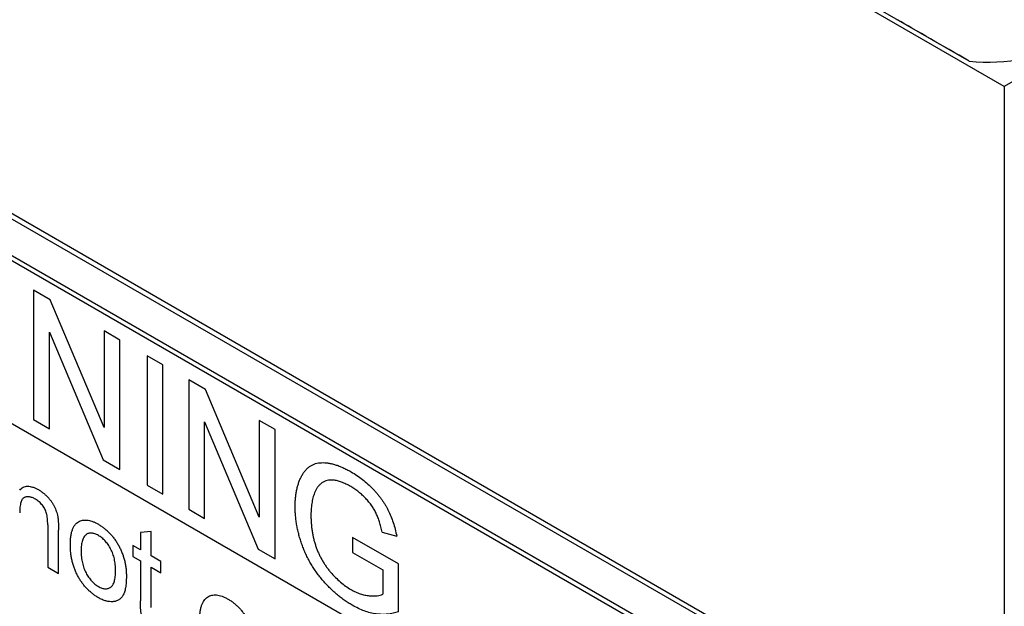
# Model space of a CAD drawing. Header units: inches. Extents: x 5.2 to 30.7, y 2.4 to 19.4.
# Tile 32 of 49: x 27.618 to 28.395, y 13.294 to 13.757. Entities that reach past the tile are written whole.
import ezdxf

# ---------------------------------------------------------------- set-up
doc = ezdxf.new("R2010")
doc.units = ezdxf.units.IN
doc.header["$MEASUREMENT"] = 0

msp = doc.modelspace()

# ---------------------------------------------------------------- linework, layer by layer
at = {"color": 7, "linetype": 'Continuous', "lineweight": 25}
for p, q in [((28.36684, 13.72434), (26.3933, 14.86364)), ((28.39442, 13.70434), (26.98374, 14.51871)), ((29.44447, 14.31053), (28.39442, 13.70434)), ((28.39088, 13.14991), (26.87088, 14.02739)), ((28.39442, 13.15195), (26.87441, 14.02943)), ((28.36238, 13.1334), (26.89209, 13.98218)), ((28.36592, 13.13544), (26.89563, 13.98422)), ((26.89209, 13.85388), (28.36238, 13.0051)), ((28.39442, 13.70434), (28.39442, 12.28438)), ((27.35743, 13.58524), (28.36238, 13.0051)), ((27.64224, 13.53594), (27.62907, 13.54354)), ((27.62907, 13.54354), (27.62907, 13.44147)), ((27.68459, 13.43532), (27.64224, 13.53594)), ((27.69706, 13.50429), (27.68459, 13.51149)), ((27.68459, 13.51149), (27.68459, 13.43532)), ((27.64153, 13.43428), (27.64153, 13.51044)), ((27.64153, 13.51044), (27.68389, 13.40983)), ((27.69706, 13.40222), (27.69706, 13.50429)), ((27.73106, 13.48467), (27.71859, 13.49186)), ((27.71859, 13.49186), (27.71859, 13.38979)), ((27.73106, 13.3826), (27.73106, 13.48467)), ((27.76463, 13.46529), (27.75145, 13.47289)), ((27.75145, 13.47289), (27.75145, 13.37082)), ((27.80698, 13.36467), (27.76463, 13.46529)), ((27.62907, 13.44147), (27.64153, 13.43428)), ((27.76392, 13.36363), (27.76392, 13.43979)), ((27.76392, 13.43979), (27.80627, 13.33918)), ((27.81944, 13.43364), (27.80698, 13.44084)), ((27.80698, 13.44084), (27.80698, 13.36467)), ((27.81944, 13.33157), (27.81944, 13.43364)), ((27.68389, 13.40983), (27.69706, 13.40222)), ((27.71859, 13.38979), (27.73106, 13.3826)), ((27.75145, 13.37082), (27.76392, 13.36363)), ((27.64018, 13.35849), (27.64018, 13.32509)), ((27.64868, 13.32018), (27.64868, 13.35441)), ((27.72177, 13.35313), (27.71327, 13.35245)), ((27.71327, 13.35245), (27.71327, 13.33884)), ((27.72177, 13.33393), (27.72177, 13.35313)), ((27.9169, 13.32766), (27.88064, 13.34859)), ((27.88064, 13.34859), (27.88064, 13.33681)), ((27.90404, 13.35272), (27.91545, 13.34945)), ((27.71327, 13.33884), (27.70732, 13.34227)), ((27.70732, 13.34227), (27.70732, 13.33344)), ((27.70732, 13.33344), (27.71327, 13.33)), ((27.72942, 13.32951), (27.72177, 13.33393)), ((27.80627, 13.33918), (27.81944, 13.33157)), ((27.88064, 13.33681), (27.90443, 13.32307)), ((27.64018, 13.32509), (27.64868, 13.32018)), ((27.71327, 13.33), (27.71327, 13.29861)), ((27.72177, 13.29335), (27.72177, 13.3251)), ((27.72177, 13.3251), (27.72942, 13.32068)), ((27.72942, 13.32068), (27.72942, 13.32951)), ((27.9169, 13.28989), (27.9169, 13.32766)), ((27.90443, 13.32307), (27.90443, 13.30373))]:
    msp.add_line(p, q, dxfattribs=at)
msp.add_arc((28.38213, 13.87354), 0.14998, 264.14931, 297.63517, dxfattribs=at)
msp.add_ellipse((28.38098, 13.71617), major_axis=(0.1, -0.05774), ratio=0.00007, start_param=1.712734, end_param=2.356235, dxfattribs=at)
for points, knots in [([(27.83531, 13.37296), (27.83533, 13.37417), (27.83536, 13.37657), (27.83561, 13.38004), (27.83604, 13.38334), (27.83663, 13.38649), (27.83737, 13.38948), (27.83829, 13.39231), (27.83939, 13.39497), (27.84064, 13.39746), (27.84204, 13.39976), (27.84363, 13.40172), (27.84532, 13.40348), (27.84722, 13.40484), (27.84921, 13.40601), (27.85138, 13.40681), (27.85369, 13.40735), (27.85614, 13.40759), (27.85871, 13.40755), (27.86138, 13.40728), (27.86416, 13.40674), (27.86701, 13.40598), (27.86997, 13.40493), (27.87303, 13.40367), (27.87618, 13.40213), (27.87832, 13.40094), (27.8794, 13.40034)], [0, 0, 0, 0, 0.044166, 0.087712, 0.131033, 0.173745, 0.216216, 0.25865, 0.301202, 0.343925, 0.386289, 0.427414, 0.46767, 0.507345, 0.546586, 0.58565, 0.624788, 0.664254, 0.704074, 0.744334, 0.784891, 0.825992, 0.867977, 0.91081, 0.954848, 1, 1, 1, 1]), ([(27.8794, 13.40034), (27.88096, 13.39939), (27.884, 13.39755), (27.88847, 13.39432), (27.89269, 13.39075), (27.89603, 13.38753), (27.89854, 13.38482), (27.90032, 13.38277), (27.90199, 13.3807), (27.90357, 13.37861), (27.90503, 13.37646), (27.90638, 13.3743), (27.90764, 13.37211), (27.90918, 13.36912), (27.91095, 13.36519), (27.91272, 13.36022), (27.91428, 13.35491), (27.91505, 13.35131), (27.91545, 13.34945)], [0, 0, 0, 0, 0.0962417, 0.1880436, 0.2770164, 0.3631734, 0.4052611, 0.4459839, 0.4854695, 0.5241626, 0.5618271, 0.5992443, 0.6355603, 0.6719857, 0.7462559, 0.8249527, 0.9094319, 1, 1, 1, 1]), ([(27.61808, 13.38598), (27.61852, 13.38643), (27.61938, 13.3873), (27.62087, 13.38824), (27.62253, 13.3888), (27.6243, 13.38904), (27.62624, 13.38887), (27.62831, 13.38837), (27.63053, 13.38751), (27.63205, 13.38668), (27.63283, 13.38625)], [0, 0, 0, 0, 0.128951, 0.252973, 0.373396, 0.492638, 0.612688, 0.736276, 0.865056, 1, 1, 1, 1]), ([(27.87917, 13.38869), (27.87791, 13.38938), (27.87547, 13.39072), (27.87194, 13.39225), (27.86867, 13.39327), (27.86568, 13.39376), (27.86297, 13.3938), (27.86052, 13.3935), (27.85835, 13.39279), (27.85646, 13.39169), (27.85482, 13.39029), (27.85336, 13.38869), (27.85209, 13.38687), (27.85141, 13.38546), (27.85107, 13.38476)], [0, 0, 0, 0, 0.106841, 0.206857, 0.301553, 0.390955, 0.476129, 0.556665, 0.634465, 0.709591, 0.783322, 0.855747, 0.927791, 1, 1, 1, 1]), ([(27.90404, 13.35272), (27.90371, 13.35412), (27.90308, 13.35681), (27.90197, 13.36069), (27.90068, 13.36424), (27.8993, 13.3675), (27.89765, 13.37057), (27.89574, 13.37355), (27.8935, 13.37647), (27.89099, 13.37932), (27.88826, 13.38204), (27.88536, 13.38452), (27.88231, 13.38679), (27.88023, 13.38805), (27.87917, 13.38869)], [0, 0, 0, 0, 0.0970736, 0.1859177, 0.2661171, 0.3394023, 0.409907, 0.4831125, 0.5604586, 0.6427393, 0.7286314, 0.8161028, 0.9060966, 1, 1, 1, 1]), ([(27.63047, 13.37878), (27.63005, 13.37901), (27.62924, 13.37946), (27.62803, 13.37999), (27.62687, 13.38033), (27.62575, 13.3806), (27.62469, 13.38066), (27.62365, 13.38062), (27.62267, 13.38041), (27.62172, 13.38007), (27.62083, 13.37954), (27.6201, 13.37867), (27.61948, 13.37754), (27.61895, 13.37615), (27.61857, 13.37447), (27.61828, 13.37252), (27.6181, 13.37029), (27.61809, 13.36868), (27.61808, 13.36784)], [0, 0, 0, 0, 0.05474, 0.107494, 0.159432, 0.210592, 0.261398, 0.312429, 0.36439, 0.41773, 0.472461, 0.530716, 0.592905, 0.660261, 0.734487, 0.815792, 0.903972, 1, 1, 1, 1]), ([(27.63283, 13.38625), (27.63352, 13.38584), (27.63487, 13.38502), (27.63684, 13.38354), (27.63874, 13.38187), (27.64053, 13.38005), (27.64216, 13.37813), (27.64362, 13.3762), (27.64482, 13.37421), (27.64582, 13.37221), (27.64664, 13.37019), (27.64731, 13.36811), (27.64787, 13.36598), (27.64811, 13.36456), (27.64824, 13.36383)], [0, 0, 0, 0, 0.09645, 0.190682, 0.281885, 0.372981, 0.460286, 0.541495, 0.618093, 0.691476, 0.764762, 0.840053, 0.91821, 1, 1, 1, 1]), ([(27.85107, 13.38476), (27.85056, 13.38346), (27.84954, 13.38087), (27.84854, 13.37642), (27.84789, 13.37158), (27.84781, 13.36807), (27.84777, 13.36629)], [0, 0, 0, 0, 0.242983, 0.489083, 0.740679, 1, 1, 1, 1]), ([(27.64018, 13.35849), (27.64017, 13.35938), (27.64016, 13.36105), (27.63999, 13.36346), (27.63971, 13.36558), (27.6393, 13.36746), (27.63874, 13.36918), (27.63799, 13.37082), (27.63708, 13.37242), (27.63599, 13.37395), (27.63476, 13.37539), (27.63342, 13.37671), (27.63198, 13.37785), (27.63098, 13.37847), (27.63047, 13.37878)], [0, 0, 0, 0, 0.125547, 0.2341541, 0.3271291, 0.4054107, 0.4747873, 0.5436331, 0.6135142, 0.6863842, 0.7612373, 0.8376623, 0.9168919, 1, 1, 1, 1]), ([(27.88037, 13.29509), (27.8793, 13.29573), (27.87718, 13.29699), (27.87403, 13.29913), (27.87096, 13.30138), (27.86797, 13.30381), (27.86505, 13.30639), (27.8622, 13.30914), (27.85943, 13.31204), (27.85674, 13.31507), (27.85418, 13.31824), (27.85176, 13.3215), (27.84951, 13.32485), (27.84741, 13.32829), (27.84549, 13.33181), (27.84371, 13.33541), (27.84213, 13.3391), (27.84069, 13.34285), (27.83942, 13.34664), (27.83832, 13.35044), (27.8374, 13.35422), (27.83664, 13.358), (27.83604, 13.36177), (27.83561, 13.36552), (27.83536, 13.36927), (27.83533, 13.37172), (27.83531, 13.37296)], [0, 0, 0, 0, 0.044699, 0.088796, 0.131912, 0.174225, 0.21638, 0.258301, 0.299833, 0.341459, 0.382703, 0.423098, 0.463002, 0.502657, 0.541964, 0.581674, 0.621727, 0.662298, 0.703372, 0.744354, 0.78565, 0.827265, 0.869336, 0.911963, 0.955548, 1, 1, 1, 1]), ([(27.64824, 13.36383), (27.64828, 13.36357), (27.64836, 13.36301), (27.64843, 13.36213), (27.64851, 13.36112), (27.64858, 13.35999), (27.64861, 13.35877), (27.64866, 13.35741), (27.64866, 13.35596), (27.64867, 13.35494), (27.64868, 13.35441)], [0, 0, 0, 0, 0.0795145, 0.1701305, 0.275678, 0.3943858, 0.5262378, 0.6697567, 0.8282074, 1, 1, 1, 1]), ([(27.84777, 13.36629), (27.84778, 13.36518), (27.84779, 13.36301), (27.84801, 13.35971), (27.84829, 13.3565), (27.84874, 13.35334), (27.84928, 13.35026), (27.84995, 13.34724), (27.85077, 13.34428), (27.85169, 13.34138), (27.85273, 13.33856), (27.8539, 13.33583), (27.85518, 13.33317), (27.85657, 13.33061), (27.85806, 13.3281), (27.85967, 13.3257), (27.86141, 13.32338), (27.86384, 13.32041), (27.86705, 13.31698), (27.87103, 13.31327), (27.87514, 13.31006), (27.87792, 13.30834), (27.87933, 13.30747)], [0, 0, 0, 0, 0.053538, 0.104883, 0.154435, 0.202077, 0.247846, 0.291965, 0.335047, 0.37675, 0.417413, 0.45728, 0.496143, 0.534506, 0.572835, 0.611177, 0.649576, 0.688923, 0.767064, 0.844414, 0.921553, 1, 1, 1, 1]), ([(27.65802, 13.34276), (27.65805, 13.34399), (27.65809, 13.34637), (27.65842, 13.34967), (27.65899, 13.35258), (27.65978, 13.35512), (27.66081, 13.35727), (27.66208, 13.35903), (27.66355, 13.36044), (27.66473, 13.36105), (27.66532, 13.36135)], [0, 0, 0, 0, 0.148743, 0.287828, 0.419547, 0.543761, 0.661832, 0.776707, 0.888407, 1, 1, 1, 1]), ([(27.66532, 13.36135), (27.66583, 13.36155), (27.66685, 13.36194), (27.66851, 13.36221), (27.67024, 13.36228), (27.67206, 13.36211), (27.67396, 13.36169), (27.67595, 13.36101), (27.67802, 13.36012), (27.67943, 13.35934), (27.68015, 13.35894)], [0, 0, 0, 0, 0.124302, 0.246336, 0.367599, 0.489098, 0.612371, 0.737766, 0.866431, 1, 1, 1, 1]), ([(27.68015, 13.35894), (27.68094, 13.35845), (27.68249, 13.35751), (27.68477, 13.35586), (27.68693, 13.35401), (27.68899, 13.35201), (27.69093, 13.34982), (27.69277, 13.34748), (27.69448, 13.34495), (27.69608, 13.34228), (27.69752, 13.33949), (27.69878, 13.33661), (27.69985, 13.33367), (27.70073, 13.33065), (27.7014, 13.32757), (27.70187, 13.32442), (27.70217, 13.32121), (27.7022, 13.3191), (27.70222, 13.31803)], [0, 0, 0, 0, 0.064148, 0.125517, 0.185171, 0.243479, 0.301291, 0.358638, 0.417072, 0.476329, 0.536519, 0.596593, 0.65777, 0.720728, 0.785986, 0.853812, 0.925134, 1, 1, 1, 1]), ([(27.68015, 13.3501), (27.67967, 13.35037), (27.67873, 13.35088), (27.67734, 13.35145), (27.67602, 13.35181), (27.67476, 13.352), (27.67356, 13.35198), (27.67242, 13.35178), (27.67136, 13.35135), (27.67036, 13.35077), (27.66945, 13.34995), (27.66867, 13.34891), (27.668, 13.34764), (27.66746, 13.34613), (27.66704, 13.3444), (27.66673, 13.34244), (27.66657, 13.34025), (27.66654, 13.33869), (27.66652, 13.33788)], [0, 0, 0, 0, 0.05756, 0.113503, 0.167997, 0.221399, 0.275211, 0.329403, 0.384959, 0.441806, 0.500594, 0.561039, 0.623918, 0.690425, 0.760669, 0.835679, 0.915307, 1, 1, 1, 1]), ([(27.69372, 13.32247), (27.69371, 13.32327), (27.69368, 13.32482), (27.69351, 13.32714), (27.6932, 13.32939), (27.69279, 13.33156), (27.69222, 13.33366), (27.69157, 13.33568), (27.69076, 13.33762), (27.68984, 13.33948), (27.68885, 13.34124), (27.68778, 13.34289), (27.68665, 13.3444), (27.68547, 13.34581), (27.68422, 13.34707), (27.68292, 13.34823), (27.68155, 13.34925), (27.68062, 13.34982), (27.68015, 13.3501)], [0, 0, 0, 0, 0.083119, 0.161653, 0.235528, 0.305134, 0.371179, 0.434403, 0.495472, 0.555373, 0.613359, 0.66965, 0.72456, 0.778126, 0.832426, 0.8866, 0.942216, 1, 1, 1, 1]), ([(27.68015, 13.30103), (27.67934, 13.30152), (27.67776, 13.30249), (27.67545, 13.30416), (27.67326, 13.306), (27.6712, 13.30803), (27.66923, 13.3102), (27.6674, 13.31255), (27.66568, 13.31506), (27.6641, 13.31773), (27.66265, 13.32052), (27.66142, 13.32343), (27.66036, 13.32644), (27.6595, 13.32954), (27.65884, 13.33272), (27.65837, 13.336), (27.65807, 13.33938), (27.65804, 13.34161), (27.65802, 13.34276)], [0, 0, 0, 0, 0.063918, 0.125105, 0.18417, 0.241758, 0.298585, 0.354786, 0.411839, 0.469658, 0.528418, 0.587973, 0.649012, 0.712542, 0.778764, 0.848337, 0.922071, 1, 1, 1, 1]), ([(27.66652, 13.33788), (27.66654, 13.33706), (27.66657, 13.33546), (27.66673, 13.33306), (27.66704, 13.33075), (27.66746, 13.32853), (27.668, 13.3264), (27.66867, 13.32435), (27.66945, 13.32239), (27.67036, 13.32052), (27.67135, 13.31877), (27.67243, 13.31713), (27.67356, 13.31561), (27.67476, 13.31421), (27.67602, 13.31293), (27.67734, 13.31176), (27.67873, 13.31073), (27.67967, 13.31016), (27.68015, 13.30987)], [0, 0, 0, 0, 0.085081, 0.164574, 0.239456, 0.309581, 0.375975, 0.43923, 0.500027, 0.558716, 0.615846, 0.670968, 0.725068, 0.778789, 0.832288, 0.88669, 0.942537, 1, 1, 1, 1]), ([(27.68015, 13.30987), (27.68062, 13.3096), (27.68156, 13.30909), (27.68293, 13.30856), (27.68424, 13.30818), (27.6855, 13.30801), (27.68668, 13.30805), (27.68781, 13.30826), (27.68887, 13.30869), (27.68988, 13.30929), (27.69078, 13.31013), (27.69158, 13.31117), (27.69225, 13.31248), (27.69278, 13.31402), (27.69321, 13.31579), (27.69351, 13.31779), (27.69368, 13.32005), (27.69371, 13.32165), (27.69372, 13.32247)], [0, 0, 0, 0, 0.056533, 0.111546, 0.164924, 0.218049, 0.271168, 0.32445, 0.379524, 0.436254, 0.494948, 0.555594, 0.618885, 0.686313, 0.756971, 0.832892, 0.913932, 1, 1, 1, 1]), ([(27.70222, 13.31803), (27.70221, 13.31716), (27.7022, 13.31548), (27.70206, 13.3131), (27.70185, 13.3109), (27.70157, 13.30889), (27.70118, 13.30708), (27.70071, 13.30546), (27.70015, 13.30403), (27.69951, 13.30278), (27.69878, 13.3017), (27.69799, 13.30074), (27.69711, 13.29993), (27.69615, 13.29925), (27.69511, 13.2987), (27.694, 13.29827), (27.69281, 13.29798), (27.69113, 13.29777), (27.68891, 13.29781), (27.68609, 13.29837), (27.68316, 13.29942), (27.68116, 13.30049), (27.68015, 13.30103)], [0, 0, 0, 0, 0.058703, 0.114053, 0.166479, 0.216091, 0.262752, 0.307001, 0.348947, 0.388808, 0.427138, 0.46506, 0.502488, 0.539648, 0.577008, 0.614274, 0.652403, 0.690833, 0.767888, 0.844207, 0.921132, 1, 1, 1, 1]), ([(27.76001, 13.28341), (27.76003, 13.28453), (27.76006, 13.28672), (27.76035, 13.28976), (27.76085, 13.29249), (27.76151, 13.29493), (27.7624, 13.29706), (27.76347, 13.29886), (27.76474, 13.30038), (27.7662, 13.30156), (27.76782, 13.30242), (27.76955, 13.30302), (27.77142, 13.30327), (27.77339, 13.30323), (27.77548, 13.30286), (27.77768, 13.30221), (27.78, 13.30122), (27.78159, 13.30035), (27.7824, 13.29991)], [0, 0, 0, 0, 0.077019, 0.149548, 0.218714, 0.284923, 0.348159, 0.409728, 0.469839, 0.529421, 0.588276, 0.64579, 0.702469, 0.75939, 0.816748, 0.875621, 0.936482, 1, 1, 1, 1]), ([(27.87933, 13.30747), (27.88055, 13.30681), (27.88301, 13.30549), (27.88666, 13.30402), (27.89026, 13.30305), (27.89373, 13.30252), (27.89698, 13.30235), (27.89986, 13.3025), (27.90236, 13.30288), (27.90377, 13.30346), (27.90443, 13.30373)], [0, 0, 0, 0, 0.135098, 0.269573, 0.405026, 0.543117, 0.676348, 0.796803, 0.903663, 1, 1, 1, 1]), ([(27.72428, 13.27556), (27.7236, 13.27597), (27.72232, 13.27675), (27.72051, 13.27807), (27.71894, 13.27948), (27.7176, 13.28095), (27.71648, 13.28246), (27.71554, 13.284), (27.71479, 13.28556), (27.71428, 13.28691), (27.71399, 13.28807), (27.71379, 13.2891), (27.71364, 13.29029), (27.71349, 13.29165), (27.71339, 13.29317), (27.71333, 13.29483), (27.71327, 13.29668), (27.71327, 13.29795), (27.71327, 13.29861)], [0, 0, 0, 0, 0.094748, 0.179085, 0.254287, 0.32156, 0.3835, 0.441719, 0.499014, 0.5552, 0.586701, 0.62496, 0.669505, 0.721913, 0.780273, 0.846538, 0.919577, 1, 1, 1, 1]), ([(27.7824, 13.29991), (27.78319, 13.29943), (27.78472, 13.2985), (27.78697, 13.29684), (27.78911, 13.29503), (27.79115, 13.29302), (27.79306, 13.29083), (27.79487, 13.28848), (27.79657, 13.28595), (27.79815, 13.28326), (27.79958, 13.28045), (27.80082, 13.27753), (27.80188, 13.27454), (27.80273, 13.27146), (27.80338, 13.26831), (27.80386, 13.26507), (27.80416, 13.26174), (27.80419, 13.25955), (27.80421, 13.25843)], [0, 0, 0, 0, 0.062833, 0.122965, 0.181629, 0.238832, 0.295294, 0.352167, 0.409491, 0.468424, 0.528358, 0.588554, 0.650248, 0.713671, 0.780262, 0.849536, 0.922652, 1, 1, 1, 1]), ([(27.9169, 13.28989), (27.91547, 13.28946), (27.91265, 13.28861), (27.90823, 13.28793), (27.90375, 13.28778), (27.8992, 13.28814), (27.89457, 13.28907), (27.88989, 13.29052), (27.88515, 13.29247), (27.88197, 13.29422), (27.88037, 13.29509)], [0, 0, 0, 0, 0.135541, 0.266762, 0.393554, 0.517946, 0.639664, 0.759797, 0.87974, 1, 1, 1, 1])]:
    msp.add_open_spline(points, degree=3, knots=knots, dxfattribs=at)

doc.saveas('drawing.dxf')
